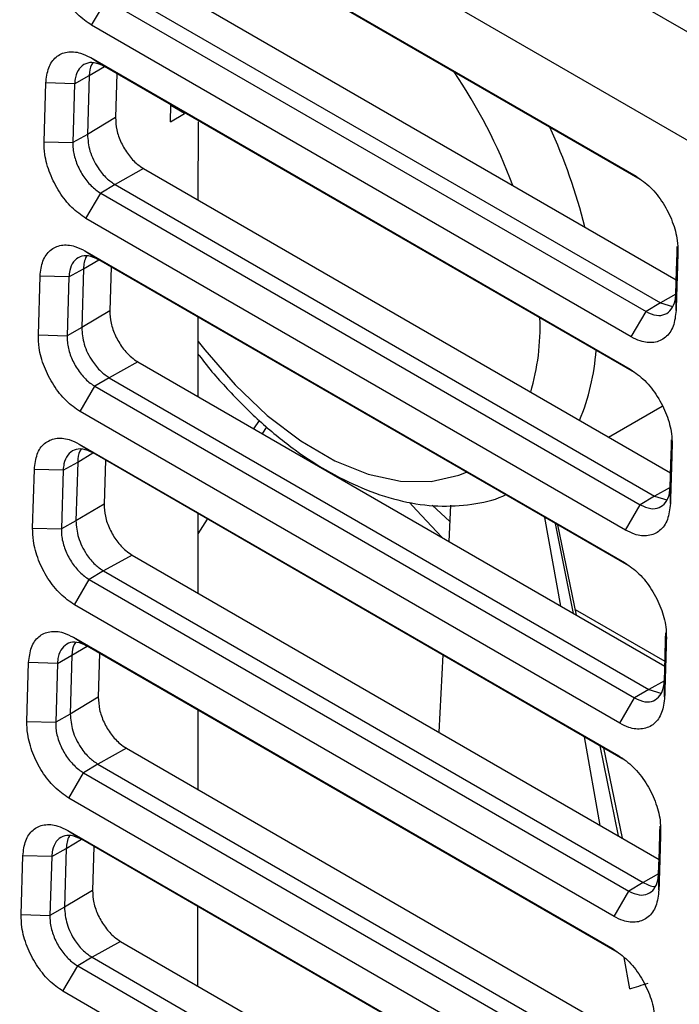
# Model space of a CAD drawing. Header units: millimetres. Extents: x -0.57 to 0.95, y -0.4 to 0.71.
# Tile 131 of 256: x 0.5173 to 0.55, y -0.3126 to -0.2639. Entities that reach past the tile are written whole.
import ezdxf

# ---------------------------------------------------------------- set-up
doc = ezdxf.new("R2010")
doc.units = ezdxf.units.MM
doc.layers.add('FORMAT', color=7, linetype='Continuous')

msp = doc.modelspace()

# ---------------------------------------------------------------- linework, layer by layer
at = {"layer": 'FORMAT', "color": 7, "linetype": 'Continuous', "lineweight": 25}
for p, q in [((0.566952, -0.274082), (0.507549, -0.239789)), ((0.519983, -0.252319), (0.554205, -0.272074)), ((0.521139, -0.256231), (0.547836, -0.271643)), ((0.548044, -0.271806), (0.521821, -0.256668)), ((0.523755, -0.261718), (0.54983, -0.27677)), ((0.520902, -0.264181), (0.521634, -0.262928)), ((0.521634, -0.262928), (0.548331, -0.27834)), ((0.522343, -0.262505), (0.54904, -0.277917)), ((0.5476, -0.279593), (0.520902, -0.264181)), ((0.520855, -0.265785), (0.547552, -0.281197)), ((0.520855, -0.265785), (0.521537, -0.266222)), ((0.520781, -0.266673), (0.521536, -0.266221)), ((0.54776, -0.28136), (0.521537, -0.266222)), ((0.520061, -0.267074), (0.520781, -0.266673)), ((0.520781, -0.266673), (0.520694, -0.269581)), ((0.522147, -0.266574), (0.522083, -0.268751)), ((0.518548, -0.269946), (0.518635, -0.267038)), ((0.520061, -0.267074), (0.518634, -0.267038)), ((0.520061, -0.267074), (0.519974, -0.269982)), ((0.524795, -0.268959), (0.52482, -0.268117)), ((0.5255, -0.268552), (0.524819, -0.268159)), ((0.522082, -0.268751), (0.520694, -0.269581)), ((0.524795, -0.268959), (0.5255, -0.268552)), ((0.52618, -0.272836), (0.526182, -0.26896)), ((0.520694, -0.269581), (0.519974, -0.269982)), ((0.518548, -0.269946), (0.519974, -0.269982)), ((0.523471, -0.271272), (0.522059, -0.272059)), ((0.523471, -0.271272), (0.549546, -0.286324)), ((0.522059, -0.272059), (0.52135, -0.272482)), ((0.522059, -0.272059), (0.548756, -0.287471)), ((0.520618, -0.273735), (0.52135, -0.272482)), ((0.52135, -0.272482), (0.548047, -0.287894)), ((0.547316, -0.289147), (0.520618, -0.273735)), ((0.520571, -0.27534), (0.547268, -0.290752)), ((0.520571, -0.27534), (0.521253, -0.275776)), ((0.520497, -0.276227), (0.521252, -0.275775)), ((0.547476, -0.290914), (0.521253, -0.275776)), ((0.519777, -0.276628), (0.520497, -0.276227)), ((0.520497, -0.276227), (0.52041, -0.279135)), ((0.521863, -0.276128), (0.521799, -0.278305)), ((0.518264, -0.2795), (0.518351, -0.276593)), ((0.519777, -0.276628), (0.518351, -0.276593)), ((0.519777, -0.276628), (0.51969, -0.279536)), ((0.549808, -0.277489), (0.54904, -0.277917)), ((0.549821, -0.278282), (0.549809, -0.277487)), ((0.54904, -0.277917), (0.548331, -0.27834)), ((0.54904, -0.277917), (0.549638, -0.278095)), ((0.521798, -0.278305), (0.52041, -0.279135)), ((0.5476, -0.279593), (0.548331, -0.27834)), ((0.526175, -0.282551), (0.526177, -0.278619)), ((0.52041, -0.279135), (0.51969, -0.279536)), ((0.518264, -0.2795), (0.51969, -0.279536)), ((0.523188, -0.280826), (0.521775, -0.281613)), ((0.523188, -0.280826), (0.549262, -0.295878)), ((0.521775, -0.281613), (0.521066, -0.282036)), ((0.521775, -0.281613), (0.548472, -0.297025)), ((0.520334, -0.283289), (0.521066, -0.282036)), ((0.521066, -0.282036), (0.547763, -0.297448)), ((0.547032, -0.298701), (0.520334, -0.283289)), ((0.546477, -0.284552), (0.549132, -0.283019)), ((0.528924, -0.284137), (0.5292, -0.28373)), ((0.529348, -0.284382), (0.529566, -0.284043)), ((0.520287, -0.284894), (0.546984, -0.300306)), ((0.520287, -0.284894), (0.520969, -0.28533)), ((0.519493, -0.286183), (0.520213, -0.285781)), ((0.520213, -0.285781), (0.520126, -0.288689)), ((0.520213, -0.285781), (0.520968, -0.28533)), ((0.547192, -0.300468), (0.520969, -0.28533)), ((0.52158, -0.285683), (0.521515, -0.287859)), ((0.51798, -0.289054), (0.518067, -0.286147)), ((0.519493, -0.286183), (0.518067, -0.286147)), ((0.519493, -0.286183), (0.519406, -0.28909)), ((0.549524, -0.287043), (0.548756, -0.287471)), ((0.549538, -0.287836), (0.549525, -0.287041)), ((0.548756, -0.287471), (0.548047, -0.287894)), ((0.548756, -0.287471), (0.549354, -0.28765)), ((0.521514, -0.287859), (0.520126, -0.288689)), ((0.537744, -0.287913), (0.538623, -0.28872)), ((0.538665, -0.287921), (0.538571, -0.289707)), ((0.547316, -0.289147), (0.548047, -0.287894)), ((0.520126, -0.288689), (0.519406, -0.28909)), ((0.526171, -0.292266), (0.526173, -0.288334)), ((0.526172, -0.289331), (0.526639, -0.288603)), ((0.544122, -0.292911), (0.543333, -0.288523)), ((0.51798, -0.289054), (0.519406, -0.28909)), ((0.544747, -0.293272), (0.543847, -0.288819)), ((0.544886, -0.293352), (0.543962, -0.288885)), ((0.522904, -0.29038), (0.521491, -0.291167)), ((0.522904, -0.29038), (0.548978, -0.305432)), ((0.521491, -0.291167), (0.520782, -0.291591)), ((0.521491, -0.291167), (0.548188, -0.306579)), ((0.52005, -0.292843), (0.520782, -0.291591)), ((0.520782, -0.291591), (0.547479, -0.307003)), ((0.546748, -0.308255), (0.52005, -0.292843)), ((0.544828, -0.293072), (0.549269, -0.295636)), ((0.520003, -0.294448), (0.5467, -0.30986)), ((0.520003, -0.294448), (0.520685, -0.294884)), ((0.519929, -0.295335), (0.520684, -0.294884)), ((0.546908, -0.310022), (0.520685, -0.294884)), ((0.519209, -0.295737), (0.519929, -0.295335)), ((0.519929, -0.295335), (0.519842, -0.298243)), ((0.521296, -0.295237), (0.521231, -0.297413)), ((0.538278, -0.295322), (0.538078, -0.29914)), ((0.517696, -0.298609), (0.517783, -0.295701)), ((0.519209, -0.295737), (0.517783, -0.295701)), ((0.519209, -0.295737), (0.519122, -0.298645)), ((0.54924, -0.296597), (0.548472, -0.297025)), ((0.549254, -0.29739), (0.549241, -0.296595)), ((0.52123, -0.297413), (0.519842, -0.298243)), ((0.547032, -0.298701), (0.547763, -0.297448)), ((0.548472, -0.297025), (0.547763, -0.297448)), ((0.548472, -0.297025), (0.54907, -0.297204)), ((0.519842, -0.298243), (0.519122, -0.298645)), ((0.526166, -0.301981), (0.526168, -0.298049)), ((0.517696, -0.298609), (0.519122, -0.298645)), ((0.54607, -0.303754), (0.545282, -0.299365)), ((0.52262, -0.299934), (0.521207, -0.300721)), ((0.52262, -0.299934), (0.548694, -0.314986)), ((0.54697, -0.304273), (0.54607, -0.299821)), ((0.547171, -0.304389), (0.546246, -0.299922)), ((0.521207, -0.300721), (0.520498, -0.301145)), ((0.521207, -0.300721), (0.547904, -0.316133)), ((0.519766, -0.302397), (0.520498, -0.301145)), ((0.520498, -0.301145), (0.547195, -0.316557)), ((0.546464, -0.317809), (0.519766, -0.302397)), ((0.519719, -0.304002), (0.546416, -0.319414)), ((0.519719, -0.304002), (0.520401, -0.304438)), ((0.519645, -0.304889), (0.5204, -0.304438)), ((0.546624, -0.319576), (0.520401, -0.304438)), ((0.521012, -0.304791), (0.520947, -0.306967)), ((0.517412, -0.308163), (0.517499, -0.305255)), ((0.518925, -0.305291), (0.517499, -0.305255)), ((0.518925, -0.305291), (0.519645, -0.304889)), ((0.519645, -0.304889), (0.519558, -0.307797)), ((0.518925, -0.305291), (0.518838, -0.308199)), ((0.548956, -0.306151), (0.548188, -0.306579)), ((0.54897, -0.306944), (0.548957, -0.30615)), ((0.548188, -0.306579), (0.547479, -0.307003)), ((0.520946, -0.306967), (0.519558, -0.307797)), ((0.546748, -0.308255), (0.547479, -0.307003)), ((0.517412, -0.308163), (0.518838, -0.308199)), ((0.519558, -0.307797), (0.518838, -0.308199)), ((0.526161, -0.311696), (0.526163, -0.307764)), ((0.522336, -0.309488), (0.520923, -0.310275)), ((0.522336, -0.309488), (0.54841, -0.32454)), ((0.520923, -0.310275), (0.520214, -0.310699)), ((0.520923, -0.310275), (0.54762, -0.325687)), ((0.547523, -0.311838), (0.547243, -0.310285)), ((0.519482, -0.311951), (0.520214, -0.310699)), ((0.520214, -0.310699), (0.546912, -0.326111)), ((0.54618, -0.327364), (0.519482, -0.311951))]:
    msp.add_line(p, q, dxfattribs=at)
at = {"layer": 'FORMAT', "color": 7, "linetype": 'Continuous', "lineweight": 25, "flags": 128}
for points in [[(0.549809, -0.277487), (0.549844, -0.276302), (0.54987, -0.275441), (0.549879, -0.275126)], [(0.526177, -0.279824), (0.526494, -0.280235), (0.527995, -0.281967), (0.529593, -0.283481), (0.531251, -0.28474), (0.532929, -0.285715), (0.534588, -0.286384), (0.53619, -0.28673), (0.537696, -0.286745), (0.539072, -0.28643), (0.539443, -0.286277)], [(0.549525, -0.287041), (0.54956, -0.285856), (0.549586, -0.284995), (0.549595, -0.28468)], [(0.536624, -0.287782), (0.536968, -0.288164), (0.538221, -0.289505)], [(0.549241, -0.296595), (0.549276, -0.29541), (0.549302, -0.294549), (0.549311, -0.294234)], [(0.548957, -0.30615), (0.548992, -0.304964), (0.549018, -0.304103), (0.549027, -0.303789)]]:
    msp.add_lwpolyline(points, dxfattribs=at)
at = {"layer": 'FORMAT', "color": 7, "linetype": 'Continuous', "lineweight": 25}
for centre, radius, start, end in [((0.516935, -0.281396), 0.0264901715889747, 20.543376, 34.249539), ((0.518836, -0.280694), 0.0272612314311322, 13.877281, 24.892079), ((0.531691, -0.279095), 0.0114012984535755, 343.524742, 2.183827), ((0.534801, -0.279475), 0.0110882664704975, 337.465685, 355.921603)]:
    msp.add_arc(centre, radius, start, end, dxfattribs=at)
msp.add_ellipse((0.539693, -0.268262), major_axis=(0.05995684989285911, 0.02585431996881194), ratio=0.668315, start_param=4.557617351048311, end_param=4.572443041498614, dxfattribs=at)
for points, knots in [([(0.5209023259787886, -0.2641806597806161), (0.5206649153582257, -0.2640155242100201), (0.5201898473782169, -0.2636850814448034), (0.5195648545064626, -0.2628872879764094), (0.5190971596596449, -0.261971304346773), (0.5188517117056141, -0.2610975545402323), (0.518837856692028, -0.2605978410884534), (0.518832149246, -0.2603919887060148)], [0, 0, 0, 0, 0.2107484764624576, 0.4217159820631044, 0.6347445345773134, 0.8495363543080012, 1, 1, 1, 1]), ([(0.5186346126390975, -0.2670383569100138), (0.5186662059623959, -0.2667748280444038), (0.5187294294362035, -0.26624746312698), (0.5191139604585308, -0.2657153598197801), (0.5196663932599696, -0.265459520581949), (0.5202810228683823, -0.2655005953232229), (0.5206878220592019, -0.2657025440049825), (0.5208546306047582, -0.2657853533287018)], [0, 0, 0, 0, 0.2111252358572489, 0.42249657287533, 0.6357732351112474, 0.8506483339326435, 1, 1, 1, 1]), ([(0.5215368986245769, -0.2662217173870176), (0.521363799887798, -0.2661431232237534), (0.5210300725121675, -0.2659915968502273), (0.5205927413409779, -0.2660506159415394), (0.5202683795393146, -0.2663037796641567), (0.5200979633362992, -0.266677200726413), (0.5200705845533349, -0.2669674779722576), (0.5200605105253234, -0.2670742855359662)], [0, 0, 0, 0, 0.231220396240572, 0.4457835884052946, 0.6603616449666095, 0.8750300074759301, 1, 1, 1, 1]), ([(0.520962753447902, -0.2660445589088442), (0.5209364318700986, -0.2660746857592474), (0.5208115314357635, -0.266217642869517), (0.5207941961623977, -0.266472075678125), (0.5207805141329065, -0.2666728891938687)], [0, 0, 0, 0, 0.210740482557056, 1, 1, 1, 1]), ([(0.522082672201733, -0.2687505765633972), (0.5220929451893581, -0.2689499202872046), (0.5221134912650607, -0.2693486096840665), (0.5223467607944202, -0.2699987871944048), (0.5227008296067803, -0.2705920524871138), (0.5230993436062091, -0.2710277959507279), (0.5233657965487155, -0.2712025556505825), (0.5234713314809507, -0.2712717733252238)], [0, 0, 0, 0, 0.2148655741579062, 0.4297332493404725, 0.64453368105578, 0.859209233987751, 1, 1, 1, 1]), ([(0.5206940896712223, -0.2695806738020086), (0.5207158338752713, -0.2698531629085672), (0.5207596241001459, -0.2704019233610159), (0.5211552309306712, -0.2711921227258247), (0.5216154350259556, -0.2717556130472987), (0.5219172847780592, -0.2719618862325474), (0.5220589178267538, -0.2720586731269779)], [0, 0, 0, 0, 0.2930965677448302, 0.5902614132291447, 0.8077436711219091, 1, 1, 1, 1]), ([(0.5206183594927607, -0.2737348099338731), (0.5203809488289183, -0.2735696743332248), (0.5199058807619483, -0.273239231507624), (0.5192808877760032, -0.2724414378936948), (0.5188131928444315, -0.2715254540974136), (0.518567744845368, -0.2706517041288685), (0.5185538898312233, -0.2701519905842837), (0.5185481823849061, -0.2699461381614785)], [0, 0, 0, 0, 0.2107484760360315, 0.4217159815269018, 0.6347445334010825, 0.8495363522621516, 1, 1, 1, 1]), ([(0.5199740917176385, -0.2699820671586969), (0.5199743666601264, -0.2700863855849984), (0.5199751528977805, -0.2703846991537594), (0.5201065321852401, -0.2709267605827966), (0.5204023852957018, -0.2715471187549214), (0.5208135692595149, -0.2720836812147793), (0.5211512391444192, -0.2723644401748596), (0.5213303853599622, -0.2724706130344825), (0.5213499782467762, -0.2724822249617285)], [0, 0, 0, 0, 0.1154174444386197, 0.3300528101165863, 0.544665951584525, 0.7591705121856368, 0.9736609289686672, 1, 1, 1, 1]), ([(0.5478359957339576, -0.2716432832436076), (0.5480794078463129, -0.2718123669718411), (0.5485659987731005, -0.2721503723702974), (0.5492010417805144, -0.2729637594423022), (0.549665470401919, -0.2738864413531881), (0.5498925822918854, -0.2747271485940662), (0.5499036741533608, -0.2751951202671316), (0.5499079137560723, -0.2753739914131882)], [0, 0, 0, 0, 0.2185612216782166, 0.4369129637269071, 0.6529805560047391, 0.8673599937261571, 1, 1, 1, 1]), ([(0.5183506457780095, -0.2765925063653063), (0.5183822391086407, -0.2763289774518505), (0.5184454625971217, -0.2758016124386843), (0.5188299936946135, -0.2752695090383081), (0.5193824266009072, -0.2750136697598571), (0.5199970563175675, -0.2750547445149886), (0.5204038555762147, -0.2752566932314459), (0.5205706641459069, -0.2753395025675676)], [0, 0, 0, 0, 0.2111252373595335, 0.4224965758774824, 0.6357732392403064, 0.8506483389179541, 1, 1, 1, 1]), ([(0.5212529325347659, -0.2757758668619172), (0.5210798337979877, -0.2756972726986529), (0.5207461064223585, -0.2755457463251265), (0.5203087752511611, -0.2756047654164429), (0.5199844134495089, -0.2758579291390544), (0.5198139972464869, -0.2762313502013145), (0.5197866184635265, -0.2765216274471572), (0.5197765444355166, -0.2766284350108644)], [0, 0, 0, 0, 0.2312203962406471, 0.4457835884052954, 0.6603616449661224, 0.875030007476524, 1, 1, 1, 1]), ([(0.5499079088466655, -0.2753739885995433), (0.549896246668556, -0.2757690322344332), (0.5498761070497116, -0.2764512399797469), (0.5498471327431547, -0.2774204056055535), (0.549830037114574, -0.2779946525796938), (0.5498214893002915, -0.2782817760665)], [0, 0, 0, 0, 0.4075253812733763, 0.7037626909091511, 1, 1, 1, 1]), ([(0.5206554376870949, -0.2756012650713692), (0.5206480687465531, -0.2756112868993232), (0.5205883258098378, -0.2756925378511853), (0.5205263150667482, -0.2759011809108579), (0.5205063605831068, -0.2761196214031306), (0.5204965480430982, -0.2762270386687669)], [0, 0, 0, 0, 0.0667380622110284, 0.5410720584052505, 1, 1, 1, 1]), ([(0.5483313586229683, -0.2783401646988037), (0.548506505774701, -0.2784194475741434), (0.5488424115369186, -0.2785715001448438), (0.5492807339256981, -0.278509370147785), (0.5496038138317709, -0.2782536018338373), (0.5497718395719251, -0.2778800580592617), (0.5497988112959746, -0.2775917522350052), (0.5498086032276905, -0.2774870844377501)], [0, 0, 0, 0, 0.2338830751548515, 0.4485523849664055, 0.6631205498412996, 0.8776978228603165, 1, 1, 1, 1]), ([(0.5217988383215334, -0.2783046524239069), (0.5218091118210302, -0.2785039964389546), (0.5218296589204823, -0.2789026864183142), (0.5220629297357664, -0.2795528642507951), (0.5224169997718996, -0.2801461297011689), (0.5228155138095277, -0.2805818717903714), (0.5230819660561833, -0.2807566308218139), (0.5231875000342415, -0.2808258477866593)], [0, 0, 0, 0, 0.2148657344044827, 0.4297335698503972, 0.6445344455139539, 0.8592104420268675, 1, 1, 1, 1]), ([(0.5498214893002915, -0.2782817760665), (0.5497886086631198, -0.2785580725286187), (0.5497228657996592, -0.2791105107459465), (0.5493213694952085, -0.279662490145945), (0.5487495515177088, -0.279916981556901), (0.548140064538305, -0.2798640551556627), (0.5477488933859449, -0.2796676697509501), (0.5475997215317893, -0.2795927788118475)], [0, 0, 0, 0, 0.218706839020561, 0.4372912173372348, 0.6535364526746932, 0.8678772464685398, 1, 1, 1, 1]), ([(0.5204101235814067, -0.2791348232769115), (0.5204318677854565, -0.2794073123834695), (0.5204756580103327, -0.2799560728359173), (0.5208712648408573, -0.2807462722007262), (0.5213314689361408, -0.2813097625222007), (0.5216333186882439, -0.2815160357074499), (0.5217749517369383, -0.2816128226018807)], [0, 0, 0, 0, 0.2930965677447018, 0.5902614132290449, 0.8077436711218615, 1, 1, 1, 1]), ([(0.5203343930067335, -0.2832889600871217), (0.5200969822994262, -0.2831238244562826), (0.519621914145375, -0.2827933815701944), (0.5189969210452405, -0.2819955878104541), (0.5185292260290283, -0.2810796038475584), (0.5182837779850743, -0.2802058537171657), (0.5182699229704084, -0.2797061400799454), (0.5182642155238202, -0.2795002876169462)], [0, 0, 0, 0, 0.2107484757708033, 0.4217159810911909, 0.6347445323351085, 0.8495363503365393, 1, 1, 1, 1]), ([(0.519690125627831, -0.2795362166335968), (0.519690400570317, -0.2796405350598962), (0.5196911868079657, -0.2799388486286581), (0.5198225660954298, -0.2804809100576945), (0.5201184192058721, -0.2811012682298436), (0.520529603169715, -0.2816378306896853), (0.5208672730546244, -0.28191858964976), (0.5210464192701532, -0.2820247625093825), (0.5210660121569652, -0.2820363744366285)], [0, 0, 0, 0, 0.1154174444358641, 0.3300528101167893, 0.5446659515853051, 0.7591705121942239, 0.9736609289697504, 1, 1, 1, 1]), ([(0.5261765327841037, -0.2804441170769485), (0.5261939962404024, -0.280468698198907), (0.526662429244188, -0.2811280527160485), (0.5277060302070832, -0.2822874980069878), (0.5292889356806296, -0.283871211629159), (0.5309726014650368, -0.2852268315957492), (0.5327137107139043, -0.2863479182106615), (0.5344932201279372, -0.2872023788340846), (0.5362780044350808, -0.2877615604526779), (0.5380356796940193, -0.2880134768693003), (0.5396983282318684, -0.2879043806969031), (0.5408268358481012, -0.2876835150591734), (0.5413376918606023, -0.287418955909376), (0.5413818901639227, -0.2873960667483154)], [0, 0, 0, 0, 0.0042350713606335, 0.1135999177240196, 0.2233018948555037, 0.3334842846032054, 0.4442477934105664, 0.5555677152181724, 0.6669991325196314, 0.7774485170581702, 0.8854840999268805, 0.9900922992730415, 1, 1, 1, 1]), ([(0.5475520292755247, -0.2811974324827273), (0.5477954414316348, -0.281366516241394), (0.5482820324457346, -0.2817045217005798), (0.5489170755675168, -0.282517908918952), (0.5493815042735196, -0.2834405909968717), (0.5496086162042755, -0.2842812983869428), (0.5496197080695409, -0.2847492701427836), (0.5496239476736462, -0.2849281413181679)], [0, 0, 0, 0, 0.2185612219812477, 0.4369129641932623, 0.6529805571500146, 0.8673599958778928, 1, 1, 1, 1]), ([(0.5180666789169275, -0.2861466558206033), (0.5180982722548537, -0.285883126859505), (0.5181614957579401, -0.2853557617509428), (0.5185460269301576, -0.2848236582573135), (0.5190984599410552, -0.2845678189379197), (0.5197130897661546, -0.2846088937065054), (0.520119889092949, -0.2848108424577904), (0.5202866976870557, -0.2848936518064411)], [0, 0, 0, 0, 0.2111252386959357, 0.4224965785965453, 0.6357732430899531, 0.8506483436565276, 1, 1, 1, 1]), ([(0.5209689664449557, -0.2853300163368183), (0.5207958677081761, -0.2852514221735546), (0.5204621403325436, -0.2850998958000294), (0.5200248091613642, -0.2851589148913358), (0.5197004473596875, -0.2854120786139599), (0.5195300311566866, -0.2857854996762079), (0.5195026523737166, -0.2860757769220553), (0.519492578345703, -0.2861825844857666)], [0, 0, 0, 0, 0.2312203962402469, 0.4457835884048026, 0.6603616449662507, 0.8750300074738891, 1, 1, 1, 1]), ([(0.5203948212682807, -0.2851528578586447), (0.5203684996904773, -0.2851829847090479), (0.5202435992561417, -0.2853259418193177), (0.5202262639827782, -0.2855803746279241), (0.5202125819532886, -0.2857811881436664)], [0, 0, 0, 0, 0.2107404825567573, 1, 1, 1, 1]), ([(0.5496239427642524, -0.2849281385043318), (0.5496122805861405, -0.2853231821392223), (0.5495921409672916, -0.286005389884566), (0.5495631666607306, -0.2869745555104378), (0.5495460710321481, -0.2875488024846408), (0.5495375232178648, -0.2878359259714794)], [0, 0, 0, 0, 0.4075253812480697, 0.7037626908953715, 1, 1, 1, 1]), ([(0.5480473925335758, -0.2878943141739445), (0.5482225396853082, -0.2879735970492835), (0.5485584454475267, -0.2881256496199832), (0.5489967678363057, -0.288063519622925), (0.5493198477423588, -0.2878077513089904), (0.5494878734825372, -0.287434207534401), (0.5495148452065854, -0.2871459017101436), (0.5495246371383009, -0.287041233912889)], [0, 0, 0, 0, 0.2338830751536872, 0.4485523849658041, 0.6631205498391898, 0.8776978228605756, 1, 1, 1, 1]), ([(0.52151500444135, -0.2878587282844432), (0.5215252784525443, -0.2880580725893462), (0.5215458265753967, -0.2884567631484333), (0.5217790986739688, -0.2891069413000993), (0.5221331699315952, -0.2897002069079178), (0.5225316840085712, -0.2901359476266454), (0.522798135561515, -0.2903107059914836), (0.5229036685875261, -0.2903799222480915)], [0, 0, 0, 0, 0.2148658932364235, 0.4297338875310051, 0.6445352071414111, 0.8592116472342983, 1, 1, 1, 1]), ([(0.5495375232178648, -0.2878359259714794), (0.5495046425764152, -0.2881122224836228), (0.5494388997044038, -0.2886646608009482), (0.549037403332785, -0.289216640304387), (0.5484655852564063, -0.2894711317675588), (0.5478560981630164, -0.2894182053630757), (0.5474649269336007, -0.2892218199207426), (0.547315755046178, -0.2891469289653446)], [0, 0, 0, 0, 0.2187068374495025, 0.4372912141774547, 0.6535364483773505, 0.8678772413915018, 1, 1, 1, 1]), ([(0.5201261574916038, -0.2886889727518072), (0.5201479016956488, -0.2889614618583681), (0.5201916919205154, -0.2895102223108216), (0.5205872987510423, -0.2903004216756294), (0.5210475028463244, -0.2908639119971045), (0.5213493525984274, -0.2910701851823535), (0.5214909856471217, -0.2911669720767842)], [0, 0, 0, 0, 0.2930965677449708, 0.5902614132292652, 0.8077436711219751, 1, 1, 1, 1]), ([(0.5200504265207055, -0.2928431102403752), (0.519813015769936, -0.2926779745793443), (0.5193379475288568, -0.2923475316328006), (0.5187129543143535, -0.2915497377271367), (0.5182452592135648, -0.2906337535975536), (0.517999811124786, -0.2897600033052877), (0.5179859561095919, -0.2892602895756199), (0.5179802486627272, -0.2890544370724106)], [0, 0, 0, 0, 0.2107484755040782, 0.4217159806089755, 0.6347445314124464, 0.8495363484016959, 1, 1, 1, 1]), ([(0.5194061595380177, -0.2890903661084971), (0.5194064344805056, -0.2891946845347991), (0.5194072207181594, -0.2894929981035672), (0.5195386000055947, -0.2900350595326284), (0.5198344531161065, -0.2906554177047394), (0.5202456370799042, -0.2911919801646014), (0.5205833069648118, -0.2914727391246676), (0.5207624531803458, -0.2915789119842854), (0.5207820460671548, -0.2915905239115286)], [0, 0, 0, 0, 0.1154174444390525, 0.3300528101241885, 0.5446659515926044, 0.7591705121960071, 0.9736609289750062, 0.9999999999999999, 0.9999999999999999, 0.9999999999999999, 0.9999999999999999]), ([(0.5472680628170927, -0.2907515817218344), (0.5475114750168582, -0.2909206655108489), (0.5479980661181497, -0.2912586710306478), (0.5486331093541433, -0.2920720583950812), (0.5490975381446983, -0.2929947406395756), (0.5493246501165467, -0.2938354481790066), (0.5493357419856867, -0.2943034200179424), (0.549339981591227, -0.2944822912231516)], [0, 0, 0, 0, 0.2185612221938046, 0.436912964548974, 0.652980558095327, 0.8673599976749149, 1, 1, 1, 1]), ([(0.5177827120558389, -0.2957008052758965), (0.5178143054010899, -0.295437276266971), (0.5178775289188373, -0.2949099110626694), (0.518262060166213, -0.2943778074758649), (0.5188144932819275, -0.2941219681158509), (0.5194291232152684, -0.2941630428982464), (0.5198359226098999, -0.2943649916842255), (0.5200027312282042, -0.294447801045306)], [0, 0, 0, 0, 0.2111252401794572, 0.4224965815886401, 0.6357732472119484, 0.8506483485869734, 1, 1, 1, 1]), ([(0.5493399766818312, -0.2944822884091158), (0.549328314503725, -0.2948773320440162), (0.5493081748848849, -0.2955595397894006), (0.5492792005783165, -0.296528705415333), (0.5492621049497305, -0.2971029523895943), (0.5492535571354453, -0.2973900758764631)], [0, 0, 0, 0, 0.4075253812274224, 0.7037626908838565, 1, 1, 1, 1]), ([(0.5206850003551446, -0.2948841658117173), (0.5205119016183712, -0.2948055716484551), (0.5201781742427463, -0.2946540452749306), (0.5197408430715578, -0.2947130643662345), (0.5194164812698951, -0.2949662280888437), (0.5192460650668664, -0.2953396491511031), (0.5192186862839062, -0.2956299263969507), (0.5192086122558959, -0.2957367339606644)], [0, 0, 0, 0, 0.2312203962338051, 0.4457835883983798, 0.6603616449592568, 0.8750300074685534, 1, 1, 1, 1]), ([(0.5201108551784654, -0.2947070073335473), (0.5200845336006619, -0.2947371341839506), (0.5199596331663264, -0.2948800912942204), (0.5199422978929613, -0.2951345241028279), (0.5199286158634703, -0.2953353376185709)], [0, 0, 0, 0, 0.2107404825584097, 1, 1, 1, 1]), ([(0.5477634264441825, -0.2974484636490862), (0.5479385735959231, -0.2975277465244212), (0.548274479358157, -0.2976797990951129), (0.5487128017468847, -0.2976176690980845), (0.5490358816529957, -0.2973619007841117), (0.5492039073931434, -0.2969883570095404), (0.5492308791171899, -0.2967000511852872), (0.549240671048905, -0.2965953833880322)], [0, 0, 0, 0, 0.2338830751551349, 0.4485523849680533, 0.6631205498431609, 0.8776978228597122, 1, 1, 1, 1]), ([(0.5212311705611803, -0.2974128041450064), (0.5212414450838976, -0.2976121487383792), (0.521261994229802, -0.2980108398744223), (0.5214952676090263, -0.2986610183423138), (0.5218493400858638, -0.2992542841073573), (0.5222478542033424, -0.2996900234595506), (0.5225143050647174, -0.2998647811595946), (0.522619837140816, -0.2999339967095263)], [0, 0, 0, 0, 0.2148660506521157, 0.4297342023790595, 0.6445359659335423, 0.8592128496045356, 0.9999999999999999, 0.9999999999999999, 0.9999999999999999, 0.9999999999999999]), ([(0.5492535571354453, -0.2973900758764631), (0.5492206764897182, -0.2976663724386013), (0.5491549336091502, -0.2982188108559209), (0.5487534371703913, -0.2987707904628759), (0.5481816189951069, -0.299025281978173), (0.5475721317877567, -0.2989723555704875), (0.5471809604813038, -0.2987759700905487), (0.5470317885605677, -0.298701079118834)], [0, 0, 0, 0, 0.2187068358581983, 0.4372912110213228, 0.6535364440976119, 0.8678772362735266, 1, 1, 1, 1]), ([(0.519842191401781, -0.2982431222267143), (0.5198639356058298, -0.2985156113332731), (0.5199077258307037, -0.2990643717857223), (0.5203033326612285, -0.2998545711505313), (0.5207635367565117, -0.3004180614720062), (0.5210653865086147, -0.3006243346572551), (0.5212070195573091, -0.3007211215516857)], [0, 0, 0, 0, 0.2930965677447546, 0.5902614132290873, 0.807743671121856, 1, 1, 1, 1]), ([(0.5197664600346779, -0.3023972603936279), (0.51952904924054, -0.3022321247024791), (0.5190539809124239, -0.301901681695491), (0.518428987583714, -0.3011038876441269), (0.5179612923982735, -0.3001879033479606), (0.5177158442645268, -0.2993141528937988), (0.5177019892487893, -0.2988144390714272), (0.5176962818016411, -0.2986085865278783)], [0, 0, 0, 0, 0.2107484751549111, 0.4217159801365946, 0.6347445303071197, 0.8495363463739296, 1, 1, 1, 1]), ([(0.5191221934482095, -0.2986445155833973), (0.519122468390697, -0.2987488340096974), (0.5191232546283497, -0.2990471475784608), (0.519254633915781, -0.2995892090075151), (0.5195504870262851, -0.3002095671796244), (0.5199616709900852, -0.300746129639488), (0.5202993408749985, -0.3010268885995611), (0.5204784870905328, -0.3011330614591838), (0.5204980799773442, -0.301144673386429)], [0, 0, 0, 0, 0.1154174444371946, 0.3300528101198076, 0.544665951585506, 0.7591705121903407, 0.9736609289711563, 0.9999999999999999, 0.9999999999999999, 0.9999999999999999, 0.9999999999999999]), ([(0.5469840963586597, -0.3003057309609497), (0.547227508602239, -0.3004748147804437), (0.547714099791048, -0.3008128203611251), (0.5483491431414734, -0.301626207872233), (0.5488135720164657, -0.3025488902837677), (0.5490406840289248, -0.3033895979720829), (0.5490517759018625, -0.3038575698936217), (0.5490560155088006, -0.3040364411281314)], [0, 0, 0, 0, 0.2185612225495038, 0.4369129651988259, 0.652980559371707, 0.8673599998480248, 1, 1, 1, 1]), ([(0.5174987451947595, -0.3052549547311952), (0.5175303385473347, -0.3049914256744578), (0.517593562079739, -0.3044640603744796), (0.5179780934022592, -0.3039319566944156), (0.5185305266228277, -0.3036761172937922), (0.5191451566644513, -0.3037171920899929), (0.5195519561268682, -0.3039191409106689), (0.5197187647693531, -0.3040019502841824)], [0, 0, 0, 0, 0.2111252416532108, 0.422496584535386, 0.6357732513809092, 0.8506483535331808, 1, 1, 1, 1]), ([(0.5204010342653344, -0.3044383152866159), (0.5202279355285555, -0.3043597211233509), (0.5198942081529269, -0.304208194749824), (0.5194568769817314, -0.3042672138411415), (0.5191325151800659, -0.3045203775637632), (0.5189620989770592, -0.3048937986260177), (0.5189347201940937, -0.3051840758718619), (0.518924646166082, -0.305290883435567)], [0, 0, 0, 0, 0.2312203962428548, 0.4457835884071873, 0.6603616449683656, 0.8750300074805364, 1, 1, 1, 1]), ([(0.5198035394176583, -0.3042637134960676), (0.5197961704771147, -0.3042737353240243), (0.5197364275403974, -0.3043549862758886), (0.5196744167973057, -0.3045636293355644), (0.5196544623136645, -0.3047820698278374), (0.519644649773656, -0.3048894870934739)], [0, 0, 0, 0, 0.0667380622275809, 0.5410720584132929, 1, 1, 1, 1]), ([(0.5490560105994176, -0.3040364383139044), (0.549044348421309, -0.3044314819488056), (0.5490242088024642, -0.3051136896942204), (0.5489952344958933, -0.3060828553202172), (0.5489781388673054, -0.3066571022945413), (0.5489695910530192, -0.3069442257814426)], [0, 0, 0, 0, 0.4075253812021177, 0.7037626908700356, 0.9999999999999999, 0.9999999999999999, 0.9999999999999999, 0.9999999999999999]), ([(0.5474794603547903, -0.3070026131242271), (0.547654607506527, -0.3070818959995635), (0.5479905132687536, -0.3072339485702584), (0.548428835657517, -0.30717181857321), (0.5487519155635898, -0.3069160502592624), (0.5489199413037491, -0.3065425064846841), (0.5489469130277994, -0.3062542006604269), (0.5489567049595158, -0.3061495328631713)], [0, 0, 0, 0, 0.2338830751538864, 0.4485523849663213, 0.663120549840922, 0.877697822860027, 1, 1, 1, 1]), ([(0.5481883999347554, -0.3065790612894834), (0.5482832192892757, -0.3066259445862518), (0.5484760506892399, -0.3067212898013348), (0.5486790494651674, -0.3067749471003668), (0.5487746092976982, -0.3067653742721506), (0.5487834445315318, -0.3067644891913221)], [0, 0, 0, 0, 0.4675128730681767, 0.9507675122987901, 1, 1, 1, 1]), ([(0.5209473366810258, -0.3069668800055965), (0.5209576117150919, -0.3071662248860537), (0.5209781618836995, -0.3075649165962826), (0.521211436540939, -0.308215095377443), (0.5215655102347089, -0.3088083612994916), (0.52196402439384, -0.30924409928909), (0.5222304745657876, -0.3094188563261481), (0.5223360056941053, -0.3094880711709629)], [0, 0, 0, 0, 0.214866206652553, 0.4297345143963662, 0.644536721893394, 0.8592140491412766, 0.9999999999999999, 0.9999999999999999, 0.9999999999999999, 0.9999999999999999]), ([(0.5489695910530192, -0.3069442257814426), (0.5489367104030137, -0.3072205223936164), (0.5488709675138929, -0.3077729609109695), (0.548469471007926, -0.3083249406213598), (0.5478976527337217, -0.3085794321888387), (0.5472881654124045, -0.308526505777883), (0.5468969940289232, -0.3083301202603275), (0.5467478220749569, -0.3082552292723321)], [0, 0, 0, 0, 0.2187068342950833, 0.4372912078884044, 0.6535364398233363, 0.8678772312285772, 1, 1, 1, 1]), ([(0.5194824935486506, -0.3119514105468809), (0.5192450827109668, -0.311786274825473), (0.5187700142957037, -0.3114558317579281), (0.518145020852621, -0.310658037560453), (0.5176773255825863, -0.309742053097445), (0.5174318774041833, -0.3088683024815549), (0.5174180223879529, -0.308368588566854), (0.5174123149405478, -0.3081627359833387)], [0, 0, 0, 0, 0.210748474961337, 0.4217159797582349, 0.634744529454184, 0.8495363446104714, 0.9999999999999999, 0.9999999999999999, 0.9999999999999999, 0.9999999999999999]), ([(0.5188382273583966, -0.3081986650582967), (0.5188385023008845, -0.3083029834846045), (0.5188392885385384, -0.3086012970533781), (0.5189706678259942, -0.3091433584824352), (0.5192665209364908, -0.3097637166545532), (0.5196777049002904, -0.3103002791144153), (0.5200153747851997, -0.3105810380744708), (0.5201945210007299, -0.3106872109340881), (0.5202141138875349, -0.310698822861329)], [0, 0, 0, 0, 0.1154174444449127, 0.3300528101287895, 0.54466595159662, 0.7591705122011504, 0.9736609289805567, 1, 1, 1, 1]), ([(0.5195582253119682, -0.3077972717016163), (0.5195799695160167, -0.3080697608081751), (0.5196237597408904, -0.3086185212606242), (0.5200193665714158, -0.3094087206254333), (0.5204795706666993, -0.3099722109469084), (0.5207814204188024, -0.3101784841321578), (0.5209230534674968, -0.3102752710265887)], [0, 0, 0, 0, 0.2930965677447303, 0.5902614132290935, 0.8077436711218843, 1, 1, 1, 1]), ([(0.5467001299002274, -0.3098598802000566), (0.5469435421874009, -0.3100289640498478), (0.5474301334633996, -0.3103669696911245), (0.5480651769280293, -0.3111803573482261), (0.5485296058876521, -0.3121030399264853), (0.5487567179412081, -0.3129437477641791), (0.5487678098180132, -0.313411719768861), (0.5487720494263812, -0.3135905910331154)], [0, 0, 0, 0, 0.2185612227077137, 0.4369129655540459, 0.6529805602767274, 0.867360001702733, 1, 1, 1, 1])]:
    msp.add_open_spline(points, degree=3, knots=knots, dxfattribs=at)

doc.saveas('drawing.dxf')
